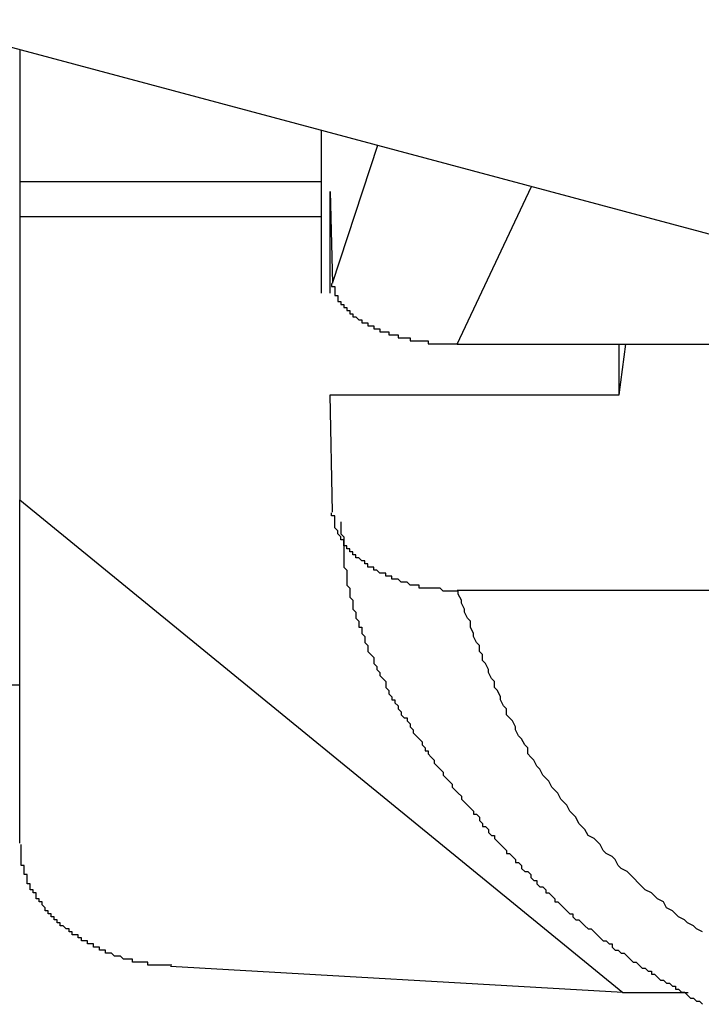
# Model space of a CAD drawing. Header units: millimetres. Extents: x 7187 to 8806, y -3756 to -2918.
# Tile 212 of 250: x 8532.87 to 8535.13, y -3312.26 to -3309. Entities that reach past the tile are written whole.
import ezdxf

# ---------------------------------------------------------------- set-up
doc = ezdxf.new("R2010")
doc.units = ezdxf.units.MM
doc.header["$LTSCALE"] = 3

msp = doc.modelspace()

# ---------------------------------------------------------------- linework, layer by layer
at = {"linetype": 'Continuous', "lineweight": 30}
for p, q in [((8532.5008, -3308.9997), (8536.7198, -3310.1278)), ((8532.8712, -3309.0987), (8532.8712, -3309.5376)), ((8533.8712, -3309.3661), (8533.8712, -3309.9066)), ((8533.9087, -3309.8732), (8534.0583, -3309.4161)), ((8532.8712, -3309.5376), (8532.8712, -3309.653)), ((8533.8712, -3309.5376), (8532.8712, -3309.5376)), ((8533.9007, -3309.5697), (8533.9087, -3309.8732)), ((8533.9007, -3309.9066), (8533.9007, -3309.5697)), ((8534.3217, -3310.0756), (8534.5682, -3309.5525)), ((8532.8712, -3309.653), (8532.8712, -3310.5921)), ((8533.8712, -3309.653), (8532.8712, -3309.653)), ((8534.3217, -3310.0756), (8535.9723, -3310.0756)), ((8534.8587, -3310.2434), (8534.8813, -3310.0756)), ((8534.8587, -3310.2434), (8534.8587, -3310.0756)), ((8533.9087, -3310.6326), (8533.9007, -3310.2434)), ((8533.9007, -3310.2434), (8534.8587, -3310.2434)), ((8532.8712, -3310.5921), (8534.8712, -3312.2251)), ((8532.8712, -3311.7303), (8532.8712, -3310.5921)), ((8535.9723, -3310.8921), (8534.3217, -3310.8921)), ((8532.8712, -3311.2058), (8532.097, -3311.2058)), ((8534.8712, -3312.2251), (8533.3712, -3312.1386)), ((8534.8712, -3312.2251), (8535.0872, -3312.2251))]:
    msp.add_line(p, q, dxfattribs=at)
for points in [[(8533.9056, -3309.8745, 0), (8533.9056, -3309.8745, 0), (8533.9056, -3309.8745, 0), (8533.9056, -3309.8745, 0), (8533.9056, -3309.8745, 0), (8533.9056, -3309.8745, 0), (8533.9056, -3309.8845, 0), (8533.9056, -3309.8845, 0), (8533.9056, -3309.8845, 0), (8533.9056, -3309.8845, 0), (8533.9056, -3309.8845, 0), (8533.9156, -3309.8845, 0), (8533.9156, -3309.8845, 0), (8533.9156, -3309.8845, 0), (8533.9156, -3309.8845, 0), (8533.9156, -3309.8945, 0), (8533.9156, -3309.8945, 0), (8533.9156, -3309.8945, 0), (8533.9156, -3309.8945, 0), (8533.9156, -3309.8945, 0), (8533.9156, -3309.8945, 0), (8533.9156, -3309.8945, 0), (8533.9156, -3309.8945, 0), (8533.9156, -3309.8945, 0), (8533.9156, -3309.9045, 0), (8533.9156, -3309.9045, 0), (8533.9156, -3309.9045, 0), (8533.9156, -3309.9045, 0), (8533.9156, -3309.9045, 0), (8533.9156, -3309.9045, 0), (8533.9156, -3309.9045, 0), (8533.9156, -3309.9045, 0), (8533.9156, -3309.9045, 0), (8533.9156, -3309.9145, 0), (8533.9156, -3309.9145, 0), (8533.9156, -3309.9145, 0), (8533.9156, -3309.9145, 0), (8533.9156, -3309.9145, 0), (8533.9156, -3309.9145, 0), (8533.9156, -3309.9145, 0), (8533.9156, -3309.9145, 0), (8533.9256, -3309.9145, 0), (8533.9256, -3309.9145, 0), (8533.9256, -3309.9245, 0), (8533.9256, -3309.9245, 0), (8533.9256, -3309.9245, 0), (8533.9256, -3309.9245, 0), (8533.9256, -3309.9245, 0), (8533.9256, -3309.9245, 0), (8533.9256, -3309.9245, 0), (8533.9256, -3309.9245, 0), (8533.9256, -3309.9245, 0), (8533.9256, -3309.9345, 0), (8533.9256, -3309.9345, 0), (8533.9256, -3309.9345, 0), (8533.9256, -3309.9345, 0), (8533.9356, -3309.9345, 0), (8533.9356, -3309.9345, 0), (8533.9356, -3309.9345, 0), (8533.9356, -3309.9345, 0), (8533.9356, -3309.9345, 0), (8533.9356, -3309.9345, 0), (8533.9356, -3309.9445, 0), (8533.9356, -3309.9445, 0), (8533.9356, -3309.9445, 0), (8533.9356, -3309.9445, 0), (8533.9356, -3309.9445, 0), (8533.9356, -3309.9445, 0), (8533.9456, -3309.9445, 0), (8533.9456, -3309.9445, 0), (8533.9456, -3309.9445, 0), (8533.9456, -3309.9545, 0), (8533.9456, -3309.9545, 0), (8533.9456, -3309.9545, 0), (8533.9456, -3309.9545, 0), (8533.9456, -3309.9545, 0), (8533.9456, -3309.9545, 0), (8533.9456, -3309.9545, 0), (8533.9456, -3309.9545, 0), (8533.9556, -3309.9545, 0), (8533.9556, -3309.9545, 0), (8533.9556, -3309.9645, 0), (8533.9556, -3309.9645, 0), (8533.9556, -3309.9645, 0), (8533.9556, -3309.9645, 0), (8533.9556, -3309.9645, 0), (8533.9556, -3309.9645, 0), (8533.9556, -3309.9645, 0), (8533.9656, -3309.9645, 0), (8533.9656, -3309.9645, 0), (8533.9656, -3309.9645, 0), (8533.9656, -3309.9645, 0), (8533.9656, -3309.9745, 0), (8533.9656, -3309.9745, 0), (8533.9656, -3309.9745, 0), (8533.9656, -3309.9745, 0), (8533.9656, -3309.9745, 0), (8533.9756, -3309.9745, 0), (8533.9756, -3309.9745, 0), (8533.9756, -3309.9745, 0), (8533.9756, -3309.9745, 0), (8533.9756, -3309.9745, 0), (8533.9756, -3309.9845, 0), (8533.9756, -3309.9845, 0), (8533.9756, -3309.9845, 0), (8533.9856, -3309.9845, 0), (8533.9856, -3309.9845, 0), (8533.9856, -3309.9845, 0), (8533.9856, -3309.9845, 0), (8533.9856, -3309.9845, 0), (8533.9856, -3309.9845, 0), (8533.9856, -3309.9845, 0), (8533.9856, -3309.9845, 0), (8533.9956, -3309.9945, 0), (8533.9956, -3309.9945, 0), (8533.9956, -3309.9945, 0), (8533.9956, -3309.9945, 0), (8533.9956, -3309.9945, 0), (8533.9956, -3309.9945, 0), (8533.9956, -3309.9945, 0), (8534.0056, -3309.9945, 0), (8534.0056, -3309.9945, 0), (8534.0056, -3309.9945, 0), (8534.0056, -3309.9945, 0), (8534.0056, -3309.9945, 0), (8534.0056, -3310.0045, 0), (8534.0056, -3310.0045, 0), (8534.0156, -3310.0045, 0), (8534.0156, -3310.0045, 0), (8534.0156, -3310.0045, 0), (8534.0156, -3310.0045, 0), (8534.0156, -3310.0045, 0), (8534.0156, -3310.0045, 0), (8534.0156, -3310.0045, 0), (8534.0256, -3310.0045, 0), (8534.0256, -3310.0045, 0), (8534.0256, -3310.0045, 0), (8534.0256, -3310.0145, 0), (8534.0256, -3310.0145, 0), (8534.0256, -3310.0145, 0), (8534.0256, -3310.0145, 0), (8534.0356, -3310.0145, 0), (8534.0356, -3310.0145, 0), (8534.0356, -3310.0145, 0), (8534.0356, -3310.0145, 0), (8534.0356, -3310.0145, 0), (8534.0356, -3310.0145, 0), (8534.0456, -3310.0145, 0), (8534.0456, -3310.0145, 0), (8534.0456, -3310.0145, 0), (8534.0456, -3310.0245, 0), (8534.0456, -3310.0245, 0), (8534.0456, -3310.0245, 0), (8534.0556, -3310.0245, 0), (8534.0556, -3310.0245, 0), (8534.0556, -3310.0245, 0), (8534.0556, -3310.0245, 0), (8534.0556, -3310.0245, 0), (8534.0556, -3310.0245, 0), (8534.0656, -3310.0245, 0), (8534.0656, -3310.0245, 0), (8534.0656, -3310.0245, 0), (8534.0656, -3310.0245, 0), (8534.0656, -3310.0345, 0), (8534.0656, -3310.0345, 0), (8534.0756, -3310.0345, 0), (8534.0756, -3310.0345, 0), (8534.0756, -3310.0345, 0), (8534.0756, -3310.0345, 0), (8534.0756, -3310.0345, 0), (8534.0856, -3310.0345, 0), (8534.0856, -3310.0345, 0), (8534.0856, -3310.0345, 0), (8534.0856, -3310.0345, 0), (8534.0856, -3310.0345, 0), (8534.0856, -3310.0345, 0), (8534.0956, -3310.0345, 0), (8534.0956, -3310.0345, 0), (8534.0956, -3310.0345, 0), (8534.0956, -3310.0445, 0), (8534.0956, -3310.0445, 0), (8534.1056, -3310.0445, 0), (8534.1056, -3310.0445, 0), (8534.1056, -3310.0445, 0), (8534.1056, -3310.0445, 0), (8534.1056, -3310.0445, 0), (8534.1056, -3310.0445, 0), (8534.1156, -3310.0445, 0), (8534.1156, -3310.0445, 0), (8534.1156, -3310.0445, 0), (8534.1156, -3310.0445, 0), (8534.1156, -3310.0445, 0), (8534.1256, -3310.0445, 0), (8534.1256, -3310.0445, 0), (8534.1256, -3310.0445, 0), (8534.1256, -3310.0445, 0), (8534.1256, -3310.0545, 0), (8534.1356, -3310.0545, 0), (8534.1356, -3310.0545, 0), (8534.1356, -3310.0545, 0), (8534.1356, -3310.0545, 0), (8534.1356, -3310.0545, 0), (8534.1456, -3310.0545, 0), (8534.1456, -3310.0545, 0), (8534.1456, -3310.0545, 0), (8534.1456, -3310.0545, 0), (8534.1456, -3310.0545, 0), (8534.1556, -3310.0545, 0), (8534.1556, -3310.0545, 0), (8534.1556, -3310.0545, 0), (8534.1556, -3310.0545, 0), (8534.1556, -3310.0545, 0), (8534.1656, -3310.0545, 0), (8534.1656, -3310.0545, 0), (8534.1656, -3310.0545, 0), (8534.1656, -3310.0545, 0), (8534.1656, -3310.0645, 0), (8534.1756, -3310.0645, 0), (8534.1756, -3310.0645, 0), (8534.1756, -3310.0645, 0), (8534.1756, -3310.0645, 0), (8534.1756, -3310.0645, 0), (8534.1856, -3310.0645, 0), (8534.1856, -3310.0645, 0), (8534.1856, -3310.0645, 0), (8534.1856, -3310.0645, 0), (8534.1856, -3310.0645, 0), (8534.1956, -3310.0645, 0), (8534.1956, -3310.0645, 0), (8534.1956, -3310.0645, 0), (8534.1956, -3310.0645, 0), (8534.1956, -3310.0645, 0), (8534.2056, -3310.0645, 0), (8534.2056, -3310.0645, 0), (8534.2056, -3310.0645, 0), (8534.2056, -3310.0645, 0), (8534.2156, -3310.0645, 0), (8534.2156, -3310.0645, 0), (8534.2156, -3310.0645, 0), (8534.2156, -3310.0645, 0), (8534.2156, -3310.0645, 0), (8534.2256, -3310.0645, 0), (8534.2256, -3310.0645, 0), (8534.2256, -3310.0745, 0), (8534.2256, -3310.0745, 0), (8534.2256, -3310.0745, 0), (8534.2356, -3310.0745, 0), (8534.2356, -3310.0745, 0), (8534.2356, -3310.0745, 0), (8534.2356, -3310.0745, 0), (8534.2456, -3310.0745, 0), (8534.2456, -3310.0745, 0), (8534.2456, -3310.0745, 0), (8534.2456, -3310.0745, 0), (8534.2456, -3310.0745, 0), (8534.2556, -3310.0745, 0), (8534.2556, -3310.0745, 0), (8534.2556, -3310.0745, 0), (8534.2556, -3310.0745, 0), (8534.2556, -3310.0745, 0), (8534.2656, -3310.0745, 0), (8534.2656, -3310.0745, 0), (8534.2656, -3310.0745, 0), (8534.2656, -3310.0745, 0), (8534.2756, -3310.0745, 0), (8534.2756, -3310.0745, 0), (8534.2756, -3310.0745, 0), (8534.2756, -3310.0745, 0), (8534.2756, -3310.0745, 0), (8534.2856, -3310.0745, 0), (8534.2856, -3310.0745, 0), (8534.2856, -3310.0745, 0), (8534.2856, -3310.0745, 0), (8534.2956, -3310.0745, 0), (8534.2956, -3310.0745, 0), (8534.2956, -3310.0745, 0), (8534.2956, -3310.0745, 0), (8534.2956, -3310.0745, 0), (8534.3056, -3310.0745, 0), (8534.3056, -3310.0745, 0), (8534.3056, -3310.0745, 0), (8534.3056, -3310.0745, 0), (8534.3156, -3310.0745, 0), (8534.3156, -3310.0745, 0), (8534.3156, -3310.0745, 0), (8534.3156, -3310.0745, 0), (8534.3156, -3310.0745, 0), (8534.3256, -3310.0745, 0)], [(8534.3256, -3310.8945, 0), (8534.3156, -3310.8945, 0), (8534.3156, -3310.8945, 0), (8534.3156, -3310.8945, 0), (8534.3156, -3310.8945, 0), (8534.3156, -3310.8945, 0), (8534.3056, -3310.8945, 0), (8534.3056, -3310.8945, 0), (8534.3056, -3310.8945, 0), (8534.3056, -3310.8945, 0), (8534.2956, -3310.8945, 0), (8534.2956, -3310.8945, 0), (8534.2956, -3310.8945, 0), (8534.2956, -3310.8945, 0), (8534.2956, -3310.8945, 0), (8534.2856, -3310.8945, 0), (8534.2856, -3310.8945, 0), (8534.2856, -3310.8945, 0), (8534.2856, -3310.8945, 0), (8534.2756, -3310.8945, 0), (8534.2756, -3310.8945, 0), (8534.2756, -3310.8945, 0), (8534.2756, -3310.8945, 0), (8534.2756, -3310.8945, 0), (8534.2656, -3310.8845, 0), (8534.2656, -3310.8845, 0), (8534.2656, -3310.8845, 0), (8534.2656, -3310.8845, 0), (8534.2556, -3310.8845, 0), (8534.2556, -3310.8845, 0), (8534.2556, -3310.8845, 0), (8534.2556, -3310.8845, 0), (8534.2556, -3310.8845, 0), (8534.2456, -3310.8845, 0), (8534.2456, -3310.8845, 0), (8534.2456, -3310.8845, 0), (8534.2456, -3310.8845, 0), (8534.2456, -3310.8845, 0), (8534.2356, -3310.8845, 0), (8534.2356, -3310.8845, 0), (8534.2356, -3310.8845, 0), (8534.2356, -3310.8845, 0), (8534.2256, -3310.8845, 0), (8534.2256, -3310.8845, 0), (8534.2256, -3310.8845, 0), (8534.2256, -3310.8845, 0), (8534.2256, -3310.8845, 0), (8534.2156, -3310.8845, 0), (8534.2156, -3310.8845, 0), (8534.2156, -3310.8845, 0), (8534.2156, -3310.8845, 0), (8534.2156, -3310.8845, 0), (8534.2056, -3310.8845, 0), (8534.2056, -3310.8845, 0), (8534.2056, -3310.8845, 0), (8534.2056, -3310.8845, 0), (8534.1956, -3310.8845, 0), (8534.1956, -3310.8745, 0), (8534.1956, -3310.8745, 0), (8534.1956, -3310.8745, 0), (8534.1956, -3310.8745, 0), (8534.1856, -3310.8745, 0), (8534.1856, -3310.8745, 0), (8534.1856, -3310.8745, 0), (8534.1856, -3310.8745, 0), (8534.1856, -3310.8745, 0), (8534.1756, -3310.8745, 0), (8534.1756, -3310.8745, 0), (8534.1756, -3310.8745, 0), (8534.1756, -3310.8745, 0), (8534.1756, -3310.8745, 0), (8534.1656, -3310.8745, 0), (8534.1656, -3310.8745, 0), (8534.1656, -3310.8745, 0), (8534.1656, -3310.8745, 0), (8534.1656, -3310.8745, 0), (8534.1556, -3310.8645, 0), (8534.1556, -3310.8645, 0), (8534.1556, -3310.8645, 0), (8534.1556, -3310.8645, 0), (8534.1556, -3310.8645, 0), (8534.1456, -3310.8645, 0), (8534.1456, -3310.8645, 0), (8534.1456, -3310.8645, 0), (8534.1456, -3310.8645, 0), (8534.1456, -3310.8645, 0), (8534.1356, -3310.8645, 0), (8534.1356, -3310.8645, 0), (8534.1356, -3310.8645, 0), (8534.1356, -3310.8645, 0), (8534.1356, -3310.8645, 0), (8534.1256, -3310.8545, 0), (8534.1256, -3310.8545, 0), (8534.1256, -3310.8545, 0), (8534.1256, -3310.8545, 0), (8534.1256, -3310.8545, 0), (8534.1156, -3310.8545, 0), (8534.1156, -3310.8545, 0), (8534.1156, -3310.8545, 0), (8534.1156, -3310.8545, 0), (8534.1156, -3310.8545, 0), (8534.1056, -3310.8545, 0), (8534.1056, -3310.8545, 0), (8534.1056, -3310.8545, 0), (8534.1056, -3310.8545, 0), (8534.1056, -3310.8445, 0), (8534.1056, -3310.8445, 0), (8534.0956, -3310.8445, 0), (8534.0956, -3310.8445, 0), (8534.0956, -3310.8445, 0), (8534.0956, -3310.8445, 0), (8534.0956, -3310.8445, 0), (8534.0856, -3310.8445, 0), (8534.0856, -3310.8445, 0), (8534.0856, -3310.8445, 0), (8534.0856, -3310.8445, 0), (8534.0856, -3310.8445, 0), (8534.0856, -3310.8345, 0), (8534.0756, -3310.8345, 0), (8534.0756, -3310.8345, 0), (8534.0756, -3310.8345, 0), (8534.0756, -3310.8345, 0), (8534.0756, -3310.8345, 0), (8534.0656, -3310.8345, 0), (8534.0656, -3310.8345, 0), (8534.0656, -3310.8345, 0), (8534.0656, -3310.8345, 0), (8534.0656, -3310.8345, 0), (8534.0656, -3310.8345, 0), (8534.0556, -3310.8245, 0), (8534.0556, -3310.8245, 0), (8534.0556, -3310.8245, 0), (8534.0556, -3310.8245, 0), (8534.0556, -3310.8245, 0), (8534.0556, -3310.8245, 0), (8534.0456, -3310.8245, 0), (8534.0456, -3310.8245, 0), (8534.0456, -3310.8245, 0), (8534.0456, -3310.8245, 0), (8534.0456, -3310.8145, 0), (8534.0456, -3310.8145, 0), (8534.0356, -3310.8145, 0), (8534.0356, -3310.8145, 0), (8534.0356, -3310.8145, 0), (8534.0356, -3310.8145, 0), (8534.0356, -3310.8145, 0), (8534.0356, -3310.8145, 0), (8534.0256, -3310.8145, 0), (8534.0256, -3310.8145, 0), (8534.0256, -3310.8045, 0), (8534.0256, -3310.8045, 0), (8534.0256, -3310.8045, 0), (8534.0256, -3310.8045, 0), (8534.0256, -3310.8045, 0), (8534.0156, -3310.8045, 0), (8534.0156, -3310.8045, 0), (8534.0156, -3310.8045, 0), (8534.0156, -3310.8045, 0), (8534.0156, -3310.8045, 0), (8534.0156, -3310.7945, 0), (8534.0156, -3310.7945, 0), (8534.0056, -3310.7945, 0), (8534.0056, -3310.7945, 0), (8534.0056, -3310.7945, 0), (8534.0056, -3310.7945, 0), (8534.0056, -3310.7945, 0), (8534.0056, -3310.7945, 0), (8534.0056, -3310.7945, 0), (8533.9956, -3310.7845, 0), (8533.9956, -3310.7845, 0), (8533.9956, -3310.7845, 0), (8533.9956, -3310.7845, 0), (8533.9956, -3310.7845, 0), (8533.9956, -3310.7845, 0), (8533.9956, -3310.7845, 0), (8533.9856, -3310.7845, 0), (8533.9856, -3310.7845, 0), (8533.9856, -3310.7745, 0), (8533.9856, -3310.7745, 0), (8533.9856, -3310.7745, 0), (8533.9856, -3310.7745, 0), (8533.9856, -3310.7745, 0), (8533.9856, -3310.7745, 0), (8533.9756, -3310.7745, 0), (8533.9756, -3310.7745, 0), (8533.9756, -3310.7645, 0), (8533.9756, -3310.7645, 0), (8533.9756, -3310.7645, 0), (8533.9756, -3310.7645, 0), (8533.9756, -3310.7645, 0), (8533.9756, -3310.7645, 0), (8533.9656, -3310.7645, 0), (8533.9656, -3310.7645, 0), (8533.9656, -3310.7645, 0), (8533.9656, -3310.7545, 0), (8533.9656, -3310.7545, 0), (8533.9656, -3310.7545, 0), (8533.9656, -3310.7545, 0), (8533.9656, -3310.7545, 0), (8533.9656, -3310.7545, 0), (8533.9556, -3310.7545, 0), (8533.9556, -3310.7545, 0), (8533.9556, -3310.7445, 0), (8533.9556, -3310.7445, 0), (8533.9556, -3310.7445, 0), (8533.9556, -3310.7445, 0), (8533.9556, -3310.7445, 0), (8533.9556, -3310.7445, 0), (8533.9556, -3310.7445, 0), (8533.9456, -3310.7445, 0), (8533.9456, -3310.7345, 0), (8533.9456, -3310.7345, 0), (8533.9456, -3310.7345, 0), (8533.9456, -3310.7345, 0), (8533.9456, -3310.7345, 0), (8533.9456, -3310.7345, 0), (8533.9456, -3310.7345, 0), (8533.9456, -3310.7245, 0), (8533.9456, -3310.7245, 0), (8533.9456, -3310.7245, 0), (8533.9356, -3310.7245, 0), (8533.9356, -3310.7245, 0), (8533.9356, -3310.7245, 0), (8533.9356, -3310.7245, 0), (8533.9356, -3310.7245, 0), (8533.9356, -3310.7145, 0), (8533.9356, -3310.7145, 0), (8533.9356, -3310.7145, 0), (8533.9356, -3310.7145, 0), (8533.9356, -3310.7145, 0), (8533.9356, -3310.7145, 0), (8533.9356, -3310.7145, 0), (8533.9256, -3310.7045, 0), (8533.9256, -3310.7045, 0), (8533.9256, -3310.7045, 0), (8533.9256, -3310.7045, 0), (8533.9256, -3310.7045, 0), (8533.9256, -3310.7045, 0), (8533.9256, -3310.7045, 0), (8533.9256, -3310.7045, 0), (8533.9256, -3310.6945, 0), (8533.9256, -3310.6945, 0), (8533.9256, -3310.6945, 0), (8533.9256, -3310.6945, 0), (8533.9256, -3310.6945, 0), (8533.9256, -3310.6945, 0), (8533.9256, -3310.6945, 0), (8533.9156, -3310.6845, 0), (8533.9156, -3310.6845, 0), (8533.9156, -3310.6845, 0), (8533.9156, -3310.6845, 0), (8533.9156, -3310.6845, 0), (8533.9156, -3310.6845, 0), (8533.9156, -3310.6845, 0), (8533.9156, -3310.6745, 0), (8533.9156, -3310.6745, 0), (8533.9156, -3310.6745, 0), (8533.9156, -3310.6745, 0), (8533.9156, -3310.6745, 0), (8533.9156, -3310.6745, 0), (8533.9156, -3310.6745, 0), (8533.9156, -3310.6745, 0), (8533.9156, -3310.6645, 0), (8533.9156, -3310.6645, 0), (8533.9156, -3310.6645, 0), (8533.9156, -3310.6645, 0), (8533.9156, -3310.6645, 0), (8533.9156, -3310.6645, 0), (8533.9156, -3310.6645, 0), (8533.9156, -3310.6545, 0), (8533.9156, -3310.6545, 0), (8533.9156, -3310.6545, 0), (8533.9156, -3310.6545, 0), (8533.9156, -3310.6545, 0), (8533.9156, -3310.6545, 0), (8533.9156, -3310.6545, 0), (8533.9156, -3310.6445, 0), (8533.9056, -3310.6445, 0), (8533.9056, -3310.6445, 0), (8533.9056, -3310.6445, 0), (8533.9056, -3310.6445, 0), (8533.9056, -3310.6445, 0), (8533.9056, -3310.6445, 0), (8533.9056, -3310.6345, 0), (8533.9056, -3310.6345, 0), (8533.9056, -3310.6345, 0), (8533.9056, -3310.6345, 0), (8533.9056, -3310.6345, 0)], [(8533.9356, -3310.6645, 0), (8533.9356, -3310.6745, 0), (8533.9356, -3310.6845, 0), (8533.9356, -3310.6945, 0), (8533.9356, -3310.6945, 0), (8533.9356, -3310.7045, 0), (8533.9456, -3310.7145, 0), (8533.9456, -3310.7245, 0), (8533.9456, -3310.7345, 0), (8533.9456, -3310.7445, 0), (8533.9456, -3310.7545, 0), (8533.9456, -3310.7645, 0), (8533.9456, -3310.7745, 0), (8533.9456, -3310.7845, 0), (8533.9456, -3310.7945, 0), (8533.9456, -3310.8045, 0), (8533.9456, -3310.8145, 0), (8533.9556, -3310.8245, 0), (8533.9556, -3310.8345, 0), (8533.9556, -3310.8445, 0), (8533.9556, -3310.8545, 0), (8533.9556, -3310.8645, 0), (8533.9556, -3310.8745, 0), (8533.9656, -3310.8845, 0), (8533.9656, -3310.8845, 0), (8533.9656, -3310.8945, 0), (8533.9656, -3310.9045, 0), (8533.9656, -3310.9145, 0), (8533.9756, -3310.9245, 0), (8533.9756, -3310.9345, 0), (8533.9756, -3310.9445, 0), (8533.9756, -3310.9545, 0), (8533.9856, -3310.9645, 0), (8533.9856, -3310.9745, 0), (8533.9856, -3310.9845, 0), (8533.9956, -3310.9945, 0), (8533.9956, -3311.0045, 0), (8533.9956, -3311.0145, 0), (8534.0056, -3311.0145, 0), (8534.0056, -3311.0245, 0), (8534.0056, -3311.0345, 0), (8534.0156, -3311.0445, 0), (8534.0156, -3311.0545, 0), (8534.0156, -3311.0645, 0), (8534.0256, -3311.0745, 0), (8534.0256, -3311.0845, 0), (8534.0256, -3311.0945, 0), (8534.0356, -3311.1045, 0), (8534.0356, -3311.1045, 0), (8534.0456, -3311.1145, 0), (8534.0456, -3311.1245, 0), (8534.0456, -3311.1345, 0), (8534.0556, -3311.1445, 0), (8534.0556, -3311.1545, 0), (8534.0656, -3311.1645, 0), (8534.0656, -3311.1745, 0), (8534.0756, -3311.1845, 0), (8534.0756, -3311.1845, 0), (8534.0856, -3311.1945, 0), (8534.0856, -3311.2045, 0), (8534.0856, -3311.2145, 0), (8534.0956, -3311.2245, 0), (8534.0956, -3311.2345, 0), (8534.1056, -3311.2445, 0), (8534.1056, -3311.2545, 0), (8534.1156, -3311.2545, 0), (8534.1156, -3311.2645, 0), (8534.1256, -3311.2745, 0), (8534.1256, -3311.2845, 0), (8534.1356, -3311.2945, 0), (8534.1356, -3311.3045, 0), (8534.1456, -3311.3145, 0), (8534.1556, -3311.3145, 0), (8534.1556, -3311.3245, 0), (8534.1656, -3311.3345, 0), (8534.1656, -3311.3445, 0), (8534.1756, -3311.3545, 0), (8534.1756, -3311.3645, 0), (8534.1856, -3311.3745, 0), (8534.1856, -3311.3745, 0), (8534.1956, -3311.3845, 0), (8534.2056, -3311.3945, 0), (8534.2056, -3311.4045, 0), (8534.2156, -3311.4145, 0), (8534.2156, -3311.4245, 0), (8534.2256, -3311.4245, 0), (8534.2256, -3311.4345, 0), (8534.2356, -3311.4445, 0), (8534.2456, -3311.4545, 0), (8534.2456, -3311.4645, 0), (8534.2556, -3311.4745, 0), (8534.2556, -3311.4745, 0), (8534.2656, -3311.4845, 0), (8534.2756, -3311.4945, 0), (8534.2756, -3311.5045, 0), (8534.2856, -3311.5145, 0), (8534.2856, -3311.5145, 0), (8534.2956, -3311.5245, 0), (8534.3056, -3311.5345, 0), (8534.3056, -3311.5445, 0), (8534.3156, -3311.5545, 0), (8534.3256, -3311.5645, 0), (8534.3256, -3311.5645, 0), (8534.3356, -3311.5745, 0), (8534.3356, -3311.5845, 0), (8534.3456, -3311.5945, 0), (8534.3556, -3311.6045, 0), (8534.3556, -3311.6045, 0), (8534.3656, -3311.6145, 0), (8534.3756, -3311.6245, 0), (8534.3756, -3311.6345, 0), (8534.3856, -3311.6345, 0), (8534.3956, -3311.6445, 0), (8534.3956, -3311.6545, 0), (8534.4056, -3311.6645, 0), (8534.4056, -3311.6745, 0), (8534.4156, -3311.6745, 0), (8534.4256, -3311.6845, 0), (8534.4256, -3311.6945, 0), (8534.4356, -3311.7045, 0), (8534.4456, -3311.7045, 0), (8534.4456, -3311.7145, 0), (8534.4556, -3311.7245, 0), (8534.4656, -3311.7345, 0), (8534.4656, -3311.7345, 0), (8534.4756, -3311.7445, 0), (8534.4856, -3311.7545, 0), (8534.4856, -3311.7645, 0), (8534.4956, -3311.7645, 0), (8534.5056, -3311.7745, 0), (8534.5156, -3311.7845, 0), (8534.5156, -3311.7945, 0), (8534.5256, -3311.7945, 0), (8534.5356, -3311.8045, 0), (8534.5356, -3311.8145, 0), (8534.5456, -3311.8245, 0), (8534.5556, -3311.8245, 0), (8534.5656, -3311.8345, 0), (8534.5656, -3311.8445, 0), (8534.5756, -3311.8545, 0), (8534.5856, -3311.8545, 0), (8534.5856, -3311.8645, 0), (8534.5956, -3311.8745, 0), (8534.6056, -3311.8745, 0), (8534.6156, -3311.8845, 0), (8534.6156, -3311.8945, 0), (8534.6256, -3311.8945, 0), (8534.6356, -3311.9045, 0), (8534.6456, -3311.9145, 0), (8534.6456, -3311.9245, 0), (8534.6556, -3311.9245, 0), (8534.6656, -3311.9345, 0), (8534.6756, -3311.9445, 0), (8534.6756, -3311.9445, 0), (8534.6856, -3311.9545, 0), (8534.6956, -3311.9645, 0), (8534.7056, -3311.9645, 0), (8534.7056, -3311.9745, 0), (8534.7156, -3311.9845, 0), (8534.7256, -3311.9845, 0), (8534.7356, -3311.9945, 0), (8534.7456, -3312.0045, 0), (8534.7456, -3312.0045, 0), (8534.7556, -3312.0145, 0), (8534.7656, -3312.0145, 0), (8534.7756, -3312.0245, 0), (8534.7856, -3312.0345, 0), (8534.7856, -3312.0345, 0), (8534.7956, -3312.0445, 0), (8534.8056, -3312.0545, 0), (8534.8156, -3312.0545, 0), (8534.8256, -3312.0645, 0), (8534.8356, -3312.0645, 0), (8534.8356, -3312.0745, 0), (8534.8456, -3312.0845, 0), (8534.8556, -3312.0845, 0), (8534.8656, -3312.0945, 0), (8534.8756, -3312.0945, 0), (8534.8856, -3312.1045, 0), (8534.8956, -3312.1145, 0), (8534.8956, -3312.1145, 0), (8534.9056, -3312.1245, 0), (8534.9156, -3312.1245, 0), (8534.9256, -3312.1345, 0), (8534.9356, -3312.1445, 0), (8534.9456, -3312.1445, 0), (8534.9556, -3312.1545, 0), (8534.9656, -3312.1545, 0), (8534.9656, -3312.1645, 0), (8534.9756, -3312.1645, 0), (8534.9856, -3312.1745, 0), (8534.9956, -3312.1845, 0), (8535.0056, -3312.1845, 0), (8535.0156, -3312.1945, 0), (8535.0256, -3312.1945, 0), (8535.0356, -3312.2045, 0), (8535.0456, -3312.2045, 0), (8535.0456, -3312.2145, 0), (8535.0556, -3312.2145, 0), (8535.0656, -3312.2245, 0), (8535.0756, -3312.2245, 0), (8535.0856, -3312.2345, 0), (8535.0956, -3312.2445, 0), (8535.1056, -3312.2445, 0), (8535.1156, -3312.2545, 0), (8535.1256, -3312.2545, 0), (8535.1356, -3312.2645, 0)], [(8535.1356, -3312.0245, 0), (8535.1156, -3312.0145, 0), (8535.1056, -3312.0045, 0), (8535.0856, -3311.9945, 0), (8535.0756, -3311.9845, 0), (8535.0556, -3311.9745, 0), (8535.0456, -3311.9645, 0), (8535.0356, -3311.9545, 0), (8535.0156, -3311.9445, 0), (8535.0056, -3311.9245, 0), (8534.9856, -3311.9145, 0), (8534.9756, -3311.9045, 0), (8534.9656, -3311.8945, 0), (8534.9456, -3311.8845, 0), (8534.9356, -3311.8745, 0), (8534.9256, -3311.8645, 0), (8534.9056, -3311.8445, 0), (8534.8956, -3311.8345, 0), (8534.8856, -3311.8245, 0), (8534.8656, -3311.8145, 0), (8534.8556, -3311.8045, 0), (8534.8456, -3311.7845, 0), (8534.8356, -3311.7745, 0), (8534.8156, -3311.7645, 0), (8534.8056, -3311.7545, 0), (8534.7956, -3311.7345, 0), (8534.7856, -3311.7245, 0), (8534.7756, -3311.7145, 0), (8534.7556, -3311.7045, 0), (8534.7456, -3311.6845, 0), (8534.7356, -3311.6745, 0), (8534.7256, -3311.6645, 0), (8534.7156, -3311.6445, 0), (8534.7056, -3311.6345, 0), (8534.6956, -3311.6245, 0), (8534.6856, -3311.6045, 0), (8534.6756, -3311.5945, 0), (8534.6656, -3311.5845, 0), (8534.6556, -3311.5645, 0), (8534.6456, -3311.5545, 0), (8534.6356, -3311.5445, 0), (8534.6256, -3311.5245, 0), (8534.6156, -3311.5145, 0), (8534.6056, -3311.5045, 0), (8534.5956, -3311.4845, 0), (8534.5856, -3311.4745, 0), (8534.5756, -3311.4545, 0), (8534.5656, -3311.4445, 0), (8534.5556, -3311.4345, 0), (8534.5556, -3311.4145, 0), (8534.5456, -3311.4045, 0), (8534.5356, -3311.3845, 0), (8534.5256, -3311.3745, 0), (8534.5156, -3311.3545, 0), (8534.5156, -3311.3445, 0), (8534.5056, -3311.3245, 0), (8534.4956, -3311.3145, 0), (8534.4856, -3311.3045, 0), (8534.4856, -3311.2845, 0), (8534.4756, -3311.2745, 0), (8534.4656, -3311.2545, 0), (8534.4656, -3311.2445, 0), (8534.4556, -3311.2245, 0), (8534.4456, -3311.2145, 0), (8534.4456, -3311.1945, 0), (8534.4356, -3311.1845, 0), (8534.4256, -3311.1645, 0), (8534.4256, -3311.1545, 0), (8534.4156, -3311.1345, 0), (8534.4056, -3311.1245, 0), (8534.4056, -3311.1045, 0), (8534.3956, -3311.0945, 0), (8534.3956, -3311.0745, 0), (8534.3856, -3311.0645, 0), (8534.3756, -3311.0445, 0), (8534.3756, -3311.0345, 0), (8534.3656, -3311.0145, 0), (8534.3656, -3310.9945, 0), (8534.3556, -3310.9845, 0), (8534.3456, -3310.9645, 0), (8534.3456, -3310.9545, 0), (8534.3356, -3310.9345, 0), (8534.3356, -3310.9245, 0), (8534.3256, -3310.9045, 0), (8534.3256, -3310.8945, 0)], [(8533.3756, -3312.1345, 0), (8533.3656, -3312.1345, 0), (8533.3656, -3312.1345, 0), (8533.3656, -3312.1345, 0), (8533.3556, -3312.1345, 0), (8533.3556, -3312.1345, 0), (8533.3556, -3312.1345, 0), (8533.3556, -3312.1345, 0), (8533.3456, -3312.1345, 0), (8533.3456, -3312.1345, 0), (8533.3456, -3312.1345, 0), (8533.3456, -3312.1345, 0), (8533.3356, -3312.1345, 0), (8533.3356, -3312.1345, 0), (8533.3356, -3312.1345, 0), (8533.3256, -3312.1345, 0), (8533.3256, -3312.1345, 0), (8533.3256, -3312.1345, 0), (8533.3256, -3312.1345, 0), (8533.3156, -3312.1345, 0), (8533.3156, -3312.1345, 0), (8533.3156, -3312.1345, 0), (8533.3156, -3312.1345, 0), (8533.3056, -3312.1345, 0), (8533.3056, -3312.1345, 0), (8533.3056, -3312.1345, 0), (8533.2956, -3312.1345, 0), (8533.2956, -3312.1345, 0), (8533.2956, -3312.1245, 0), (8533.2956, -3312.1245, 0), (8533.2856, -3312.1245, 0), (8533.2856, -3312.1245, 0), (8533.2856, -3312.1245, 0), (8533.2856, -3312.1245, 0), (8533.2756, -3312.1245, 0), (8533.2756, -3312.1245, 0), (8533.2756, -3312.1245, 0), (8533.2756, -3312.1245, 0), (8533.2656, -3312.1245, 0), (8533.2656, -3312.1245, 0), (8533.2656, -3312.1245, 0), (8533.2556, -3312.1245, 0), (8533.2556, -3312.1245, 0), (8533.2556, -3312.1245, 0), (8533.2556, -3312.1245, 0), (8533.2456, -3312.1245, 0), (8533.2456, -3312.1245, 0), (8533.2456, -3312.1145, 0), (8533.2456, -3312.1145, 0), (8533.2356, -3312.1145, 0), (8533.2356, -3312.1145, 0), (8533.2356, -3312.1145, 0), (8533.2356, -3312.1145, 0), (8533.2256, -3312.1145, 0), (8533.2256, -3312.1145, 0), (8533.2256, -3312.1145, 0), (8533.2256, -3312.1145, 0), (8533.2156, -3312.1145, 0), (8533.2156, -3312.1145, 0), (8533.2156, -3312.1145, 0), (8533.2056, -3312.1045, 0), (8533.2056, -3312.1045, 0), (8533.2056, -3312.1045, 0), (8533.2056, -3312.1045, 0), (8533.1956, -3312.1045, 0), (8533.1956, -3312.1045, 0), (8533.1956, -3312.1045, 0), (8533.1956, -3312.1045, 0), (8533.1856, -3312.1045, 0), (8533.1856, -3312.1045, 0), (8533.1856, -3312.1045, 0), (8533.1856, -3312.1045, 0), (8533.1756, -3312.0945, 0), (8533.1756, -3312.0945, 0), (8533.1756, -3312.0945, 0), (8533.1756, -3312.0945, 0), (8533.1656, -3312.0945, 0), (8533.1656, -3312.0945, 0), (8533.1656, -3312.0945, 0), (8533.1656, -3312.0945, 0), (8533.1556, -3312.0945, 0), (8533.1556, -3312.0945, 0), (8533.1556, -3312.0845, 0), (8533.1556, -3312.0845, 0), (8533.1456, -3312.0845, 0), (8533.1456, -3312.0845, 0), (8533.1456, -3312.0845, 0), (8533.1456, -3312.0845, 0), (8533.1356, -3312.0845, 0), (8533.1356, -3312.0845, 0), (8533.1356, -3312.0845, 0), (8533.1356, -3312.0745, 0), (8533.1256, -3312.0745, 0), (8533.1256, -3312.0745, 0), (8533.1256, -3312.0745, 0), (8533.1256, -3312.0745, 0), (8533.1256, -3312.0745, 0), (8533.1156, -3312.0745, 0), (8533.1156, -3312.0745, 0), (8533.1156, -3312.0645, 0), (8533.1156, -3312.0645, 0), (8533.1056, -3312.0645, 0), (8533.1056, -3312.0645, 0), (8533.1056, -3312.0645, 0), (8533.1056, -3312.0645, 0), (8533.0956, -3312.0645, 0), (8533.0956, -3312.0645, 0), (8533.0956, -3312.0545, 0), (8533.0956, -3312.0545, 0), (8533.0956, -3312.0545, 0), (8533.0856, -3312.0545, 0), (8533.0856, -3312.0545, 0), (8533.0856, -3312.0545, 0), (8533.0856, -3312.0545, 0), (8533.0756, -3312.0545, 0), (8533.0756, -3312.0445, 0), (8533.0756, -3312.0445, 0), (8533.0756, -3312.0445, 0), (8533.0656, -3312.0445, 0), (8533.0656, -3312.0445, 0), (8533.0656, -3312.0445, 0), (8533.0656, -3312.0445, 0), (8533.0656, -3312.0345, 0), (8533.0556, -3312.0345, 0), (8533.0556, -3312.0345, 0), (8533.0556, -3312.0345, 0), (8533.0556, -3312.0345, 0), (8533.0556, -3312.0345, 0), (8533.0456, -3312.0345, 0), (8533.0456, -3312.0245, 0), (8533.0456, -3312.0245, 0), (8533.0456, -3312.0245, 0), (8533.0456, -3312.0245, 0), (8533.0356, -3312.0245, 0), (8533.0356, -3312.0245, 0), (8533.0356, -3312.0245, 0), (8533.0356, -3312.0145, 0), (8533.0256, -3312.0145, 0), (8533.0256, -3312.0145, 0), (8533.0256, -3312.0145, 0), (8533.0256, -3312.0145, 0), (8533.0256, -3312.0145, 0), (8533.0156, -3312.0045, 0), (8533.0156, -3312.0045, 0), (8533.0156, -3312.0045, 0), (8533.0156, -3312.0045, 0), (8533.0156, -3312.0045, 0), (8533.0156, -3312.0045, 0), (8533.0056, -3312.0045, 0), (8533.0056, -3311.9945, 0), (8533.0056, -3311.9945, 0), (8533.0056, -3311.9945, 0), (8533.0056, -3311.9945, 0), (8532.9956, -3311.9945, 0), (8532.9956, -3311.9945, 0), (8532.9956, -3311.9845, 0), (8532.9956, -3311.9845, 0), (8532.9956, -3311.9845, 0), (8532.9956, -3311.9845, 0), (8532.9856, -3311.9845, 0), (8532.9856, -3311.9845, 0), (8532.9856, -3311.9745, 0), (8532.9856, -3311.9745, 0), (8532.9856, -3311.9745, 0), (8532.9756, -3311.9745, 0), (8532.9756, -3311.9745, 0), (8532.9756, -3311.9745, 0), (8532.9756, -3311.9645, 0), (8532.9756, -3311.9645, 0), (8532.9756, -3311.9645, 0), (8532.9656, -3311.9645, 0), (8532.9656, -3311.9645, 0), (8532.9656, -3311.9545, 0), (8532.9656, -3311.9545, 0), (8532.9656, -3311.9545, 0), (8532.9656, -3311.9545, 0), (8532.9556, -3311.9545, 0), (8532.9556, -3311.9545, 0), (8532.9556, -3311.9445, 0), (8532.9556, -3311.9445, 0), (8532.9556, -3311.9445, 0), (8532.9556, -3311.9445, 0), (8532.9556, -3311.9445, 0), (8532.9456, -3311.9345, 0), (8532.9456, -3311.9345, 0), (8532.9456, -3311.9345, 0), (8532.9456, -3311.9345, 0), (8532.9456, -3311.9345, 0), (8532.9456, -3311.9345, 0), (8532.9456, -3311.9245, 0), (8532.9356, -3311.9245, 0), (8532.9356, -3311.9245, 0), (8532.9356, -3311.9245, 0), (8532.9356, -3311.9245, 0), (8532.9356, -3311.9145, 0), (8532.9356, -3311.9145, 0), (8532.9356, -3311.9145, 0), (8532.9256, -3311.9145, 0), (8532.9256, -3311.9145, 0), (8532.9256, -3311.9045, 0), (8532.9256, -3311.9045, 0), (8532.9256, -3311.9045, 0), (8532.9256, -3311.9045, 0), (8532.9256, -3311.9045, 0), (8532.9256, -3311.8945, 0), (8532.9156, -3311.8945, 0), (8532.9156, -3311.8945, 0), (8532.9156, -3311.8945, 0), (8532.9156, -3311.8945, 0), (8532.9156, -3311.8945, 0), (8532.9156, -3311.8845, 0), (8532.9156, -3311.8845, 0), (8532.9156, -3311.8845, 0), (8532.9156, -3311.8845, 0), (8532.9056, -3311.8845, 0), (8532.9056, -3311.8745, 0), (8532.9056, -3311.8745, 0), (8532.9056, -3311.8745, 0), (8532.9056, -3311.8745, 0), (8532.9056, -3311.8745, 0), (8532.9056, -3311.8645, 0), (8532.9056, -3311.8645, 0), (8532.9056, -3311.8645, 0), (8532.9056, -3311.8645, 0), (8532.8956, -3311.8645, 0), (8532.8956, -3311.8545, 0), (8532.8956, -3311.8545, 0), (8532.8956, -3311.8545, 0), (8532.8956, -3311.8545, 0), (8532.8956, -3311.8545, 0), (8532.8956, -3311.8445, 0), (8532.8956, -3311.8445, 0), (8532.8956, -3311.8445, 0), (8532.8956, -3311.8445, 0), (8532.8956, -3311.8445, 0), (8532.8956, -3311.8345, 0), (8532.8856, -3311.8345, 0), (8532.8856, -3311.8345, 0), (8532.8856, -3311.8345, 0), (8532.8856, -3311.8245, 0), (8532.8856, -3311.8245, 0), (8532.8856, -3311.8245, 0), (8532.8856, -3311.8245, 0), (8532.8856, -3311.8245, 0), (8532.8856, -3311.8145, 0), (8532.8856, -3311.8145, 0), (8532.8856, -3311.8145, 0), (8532.8856, -3311.8145, 0), (8532.8856, -3311.8145, 0), (8532.8856, -3311.8045, 0), (8532.8856, -3311.8045, 0), (8532.8856, -3311.8045, 0), (8532.8756, -3311.8045, 0), (8532.8756, -3311.8045, 0), (8532.8756, -3311.7945, 0), (8532.8756, -3311.7945, 0), (8532.8756, -3311.7945, 0), (8532.8756, -3311.7945, 0), (8532.8756, -3311.7945, 0), (8532.8756, -3311.7845, 0), (8532.8756, -3311.7845, 0), (8532.8756, -3311.7845, 0), (8532.8756, -3311.7845, 0), (8532.8756, -3311.7845, 0), (8532.8756, -3311.7745, 0), (8532.8756, -3311.7745, 0), (8532.8756, -3311.7745, 0), (8532.8756, -3311.7745, 0), (8532.8756, -3311.7745, 0), (8532.8756, -3311.7645, 0), (8532.8756, -3311.7645, 0), (8532.8756, -3311.7645, 0), (8532.8756, -3311.7645, 0), (8532.8756, -3311.7545, 0), (8532.8756, -3311.7545, 0), (8532.8756, -3311.7545, 0), (8532.8756, -3311.7545, 0), (8532.8756, -3311.7545, 0), (8532.8756, -3311.7445, 0), (8532.8756, -3311.7445, 0), (8532.8756, -3311.7445, 0), (8532.8756, -3311.7445, 0), (8532.8756, -3311.7445, 0), (8532.8756, -3311.7345, 0), (8532.8756, -3311.7345, 0), (8532.8756, -3311.7345, 0), (8532.8756, -3311.7345, 0), (8532.8756, -3311.7345, 0)]]:
    msp.add_polyline3d(points, dxfattribs=at)

doc.saveas('drawing.dxf')
